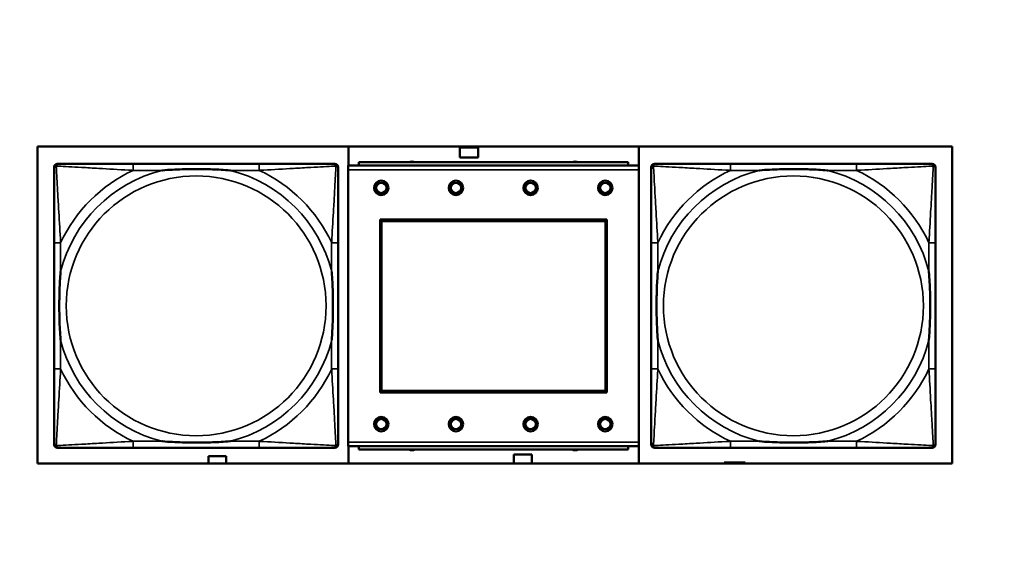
# Model space of a CAD drawing. Header units: inches. Extents: x 1.4 to 53.9, y 1.3 to 58.
# Tile 204 of 227: x 47.3 to 49.7, y 39.9 to 41.3. Entities that reach past the tile are written whole.
import ezdxf

# ---------------------------------------------------------------- set-up
doc = ezdxf.new("R2010")
doc.units = ezdxf.units.IN
doc.header["$MEASUREMENT"] = 0
for name, color, linetype, lineweight in [('Dimension (ANSI)', 7, 'Continuous', 25), ('Visible (ANSI)', 7, 'Continuous', 50), ('Visible Narrow (ANSI)', 7, 'Continuous', 35)]:
    doc.layers.add(name, color=color, linetype=linetype, lineweight=lineweight)
doc.styles.add('Note Text (ANSI)', font='tahoma.ttf')
doc.dimstyles.new('Default (ANSI)', dxfattribs={"dimtxt": 0.25, "dimasz": 0.098425, "dimexe": 0.125, "dimexo": 0.0625, "dimgap": 0.031496, "dimtad": 0, "dimtih": 1, "dimtoh": 1, "dimrnd": 1e-08, "dimzin": 4, "dimdsep": 46, "dimtxsty": 'Note Text (ANSI)', "dimcen": 0.09, "dimdle": 0.393701, "dimclrd": 256, "dimclre": 256, "dimclrt": 256, "dimadec": 0, "dimazin": 1, "dimtfac": 1, "dimtofl": 0, "dimtmove": 0, "dimatfit": 3, "dimfxl": 1, "dimtolj": 1, "dimtzin": 4, "dimlwd": -1, "dimlwe": -1, "dimarcsym": 0})

# ---------------------------------------------------------------- blocks, each defined once
blk = doc.blocks.new('*D9')
at = {"layer": 'Defpoints', "color": 0, "transparency": 16777216}
for p in [(50.6902, 53.5461), (46.2049, 35.2944), (52.9737, 35.2944)]:
    blk.add_point(p, dxfattribs=at)
at = {"layer": 'Dimension (ANSI)', "transparency": 16777216}
for p, q in [((50.7527, 53.5461), (53.0987, 53.5461)), ((52.9737, 53.4476), (52.9737, 45.8174)), ((52.9737, 35.3928), (52.9737, 45.4273)), ((46.2674, 35.2944), (53.0987, 35.2944))]:
    blk.add_line(p, q, dxfattribs=at)
for points in [[(52.9573, 53.4476), (52.9901, 53.4476), (52.9737, 53.5461)], [(52.9573, 35.3928), (52.9901, 35.3928), (52.9737, 35.2944)]]:
    blk.add_solid(points, dxfattribs=at)
at = {"layer": 'Dimension (ANSI)', "transparency": 16777216, "insert": (51.9663, 45.7859), "char_height": 0.25, "attachment_point": 1, "style": 'Note Text (ANSI)'}
blk.add_mtext('\\A1;18.25 [463.6]', dxfattribs=at)

msp = doc.modelspace()

# ---------------------------------------------------------------- linework, layer by layer
at = {"layer": 'Visible (ANSI)'}
for p, q in [((47.3244, 40.1975), (47.3244, 40.9625)), ((47.3244, 40.9625), (49.5295, 40.9625)), ((48.0747, 40.9162), (48.0747, 40.9625)), ((48.3427, 40.9357), (48.3427, 40.9597)), ((48.3427, 40.9597), (48.3867, 40.9597)), ((48.3867, 40.9597), (48.3867, 40.9357)), ((48.7747, 40.9625), (48.7747, 40.1975)), ((49.5295, 40.9625), (49.5295, 40.1975)), ((48.3867, 40.9357), (48.3427, 40.9357)), ((47.3644, 40.2434), (47.3644, 40.9126)), ((47.3723, 40.9205), (47.3763, 40.9205)), ((47.8589, 40.9205), (47.555, 40.9205)), ((48.0377, 40.9205), (48.0416, 40.9205)), ((48.0495, 40.9126), (48.0495, 40.9087)), ((48.7744, 40.9162), (48.0734, 40.9162)), ((48.0734, 40.9062), (48.0734, 40.9162)), ((48.0734, 40.9062), (48.0734, 40.2492)), ((48.7489, 40.9242), (48.0989, 40.9242)), ((48.0989, 40.9162), (48.0989, 40.9242)), ((48.7489, 40.9242), (48.7489, 40.9162)), ((48.7744, 40.9162), (48.7744, 40.9062)), ((48.7744, 40.2492), (48.7744, 40.9062)), ((48.8044, 40.2434), (48.8044, 40.9126)), ((48.8123, 40.9205), (48.8163, 40.9205)), ((49.2989, 40.9205), (48.995, 40.9205)), ((49.4777, 40.9205), (49.4816, 40.9205)), ((49.4895, 40.9126), (49.4895, 40.9087)), ((48.1504, 40.3692), (48.1504, 40.7862)), ((48.1504, 40.7862), (48.6974, 40.7862)), ((48.6974, 40.7862), (48.6974, 40.3692)), ((48.154, 40.7826), (48.6938, 40.7826)), ((48.154, 40.3728), (48.154, 40.7826)), ((48.6938, 40.7826), (48.6938, 40.3728)), ((47.3644, 40.73), (47.3644, 40.426)), ((48.0495, 40.426), (48.0495, 40.73)), ((48.8044, 40.73), (48.8044, 40.426)), ((49.4895, 40.426), (49.4895, 40.73)), ((48.6974, 40.3692), (48.1504, 40.3692)), ((48.6938, 40.3728), (48.154, 40.3728)), ((48.0495, 40.2473), (48.0495, 40.2434)), ((48.0734, 40.2392), (48.0734, 40.2492)), ((48.0734, 40.2392), (48.7744, 40.2392)), ((48.0747, 40.1975), (48.0747, 40.2392)), ((48.0989, 40.2392), (48.0989, 40.2312)), ((48.7489, 40.2312), (48.7489, 40.2392)), ((48.7744, 40.2492), (48.7744, 40.2392)), ((49.4895, 40.2473), (49.4895, 40.2434)), ((48.0416, 40.2355), (47.3723, 40.2355)), ((47.555, 40.2355), (47.8589, 40.2355)), ((47.7367, 40.1975), (47.7367, 40.2157)), ((47.7367, 40.2157), (47.7797, 40.2157)), ((47.7797, 40.2157), (47.7797, 40.1975)), ((48.7489, 40.2312), (48.0989, 40.2312)), ((48.4727, 40.2197), (48.5167, 40.2197)), ((48.4727, 40.1975), (48.4727, 40.2197)), ((48.5167, 40.2197), (48.5167, 40.1975)), ((49.4816, 40.2355), (48.8123, 40.2355)), ((48.995, 40.2355), (49.2989, 40.2355)), ((49.5295, 40.1975), (47.3244, 40.1975)), ((48.9856, 40.2002), (48.9797, 40.2002)), ((48.9797, 40.2002), (48.9797, 40.1975)), ((48.9856, 40.2002), (49.0169, 40.2002)), ((48.9856, 40.1975), (48.9856, 40.2002)), ((49.0169, 40.1975), (49.0169, 40.2002)), ((49.0169, 40.2002), (49.0209, 40.2002)), ((49.0209, 40.2002), (49.0209, 40.1975)), ((49.0209, 40.2002), (49.0249, 40.2002)), ((49.0307, 40.2002), (49.0249, 40.2002)), ((49.0249, 40.2002), (49.0249, 40.1975)), ((49.0307, 40.1975), (49.0307, 40.2002))]:
    msp.add_line(p, q, dxfattribs=at)
for centre, radius in [((48.1534, 40.8626), 0.0175), ((48.3334, 40.8626), 0.0175), ((48.5134, 40.8626), 0.0175), ((48.6934, 40.8626), 0.0175), ((48.1534, 40.8626), 0.0125), ((48.3334, 40.8626), 0.0125), ((48.5134, 40.8626), 0.0125), ((48.6934, 40.8626), 0.0125), ((48.1534, 40.2926), 0.0175), ((48.3334, 40.2926), 0.0175), ((48.5134, 40.2926), 0.0175), ((48.6934, 40.2926), 0.0175), ((48.1534, 40.2926), 0.0125), ((48.3334, 40.2926), 0.0125), ((48.5134, 40.2926), 0.0125), ((48.6934, 40.2926), 0.0125)]:
    msp.add_circle(centre, radius, dxfattribs=at)
for centre, radius, start, end in [((47.3723, 40.9126), 0.00787, 90, 180), ((47.3763, 40.9087), 0.0118, 90, 180), ((48.0377, 40.9087), 0.0118, 0, 90), ((48.0416, 40.9126), 0.00787, 0, 90), ((48.2272, 40.9086), 0.0175, 63.5005, 116.4995), ((48.6209, 40.9086), 0.0175, 63.5005, 116.4995), ((48.8123, 40.9126), 0.00787, 90, 180), ((48.8163, 40.9087), 0.0118, 90, 180), ((49.4777, 40.9087), 0.0118, 0, 90), ((49.4816, 40.9126), 0.00787, 0, 90), ((47.3763, 40.2473), 0.0118, 180, 270), ((47.3723, 40.2434), 0.00787, 180, 270), ((48.0377, 40.2473), 0.0118, 270, 360), ((48.0416, 40.2434), 0.00787, 270, 0), ((48.8163, 40.2473), 0.0118, 180, 270), ((48.8123, 40.2434), 0.00787, 180, 270), ((49.4777, 40.2473), 0.0118, 270, 360), ((49.4816, 40.2434), 0.00787, 270, 0), ((48.2272, 40.2472), 0.0175, 245.4758, 294.5242), ((48.6209, 40.2472), 0.0175, 245.4758, 294.5242)]:
    msp.add_arc(centre, radius, start, end, dxfattribs=at)
for points, knots in [([(47.3644, 40.9087), (47.3644, 40.8938), (47.3644, 40.8522), (47.3644, 40.8116), (47.3644, 40.7851), (47.3644, 40.7572), (47.3644, 40.73)], [-0.5252205, -0.5252205, -0.5252205, -0.5252205, -0.20743, -0.20743, -0.20743, 0, 0, 0, 0]), ([(47.555, 40.9205), (47.5514, 40.9205), (47.5478, 40.9205), (47.5442, 40.9205), (47.511, 40.9205), (47.4773, 40.9205), (47.4465, 40.9205), (47.4195, 40.9205), (47.394, 40.9205), (47.3805, 40.9205), (47.3789, 40.9205), (47.3775, 40.9205), (47.3763, 40.9205)], [0, 0, 0, 0, 0.0272471, 0.0272471, 0.0272471, 0.2790553, 0.2790553, 0.2790553, 0.4988354, 0.4988354, 0.4988354, 0.5252205, 0.5252205, 0.5252205, 0.5252205]), ([(47.6242, 40.9048), (47.6246, 40.9048), (47.6251, 40.9048), (47.6416, 40.9061), (47.6576, 40.9069), (47.6806, 40.9077), (47.6873, 40.9078), (47.6965, 40.9079), (47.6989, 40.9079), (47.703, 40.9079), (47.7046, 40.908), (47.7078, 40.908), (47.7093, 40.908), (47.7129, 40.9079), (47.7149, 40.9079), (47.7211, 40.9079), (47.7252, 40.9078), (47.7349, 40.9076), (47.7405, 40.9074), (47.7603, 40.9067), (47.7743, 40.9059), (47.7888, 40.9048), (47.7893, 40.9048), (47.7897, 40.9048)], [-0.416114, -0.416114, -0.416114, -0.416114, -0.4127691, -0.4127691, -0.2896446, -0.2896446, -0.2388934, -0.2388934, -0.2201881, -0.2201881, -0.2080204, -0.2080204, -0.196499, -0.196499, -0.1809939, -0.1809939, -0.149741, -0.149741, -0.1073162, -0.1073162, 0, 0, 0.0033356, 0.0033356, 0.0033356, 0.0033356]), ([(48.0377, 40.9205), (48.0228, 40.9205), (47.9812, 40.9205), (47.9405, 40.9205), (47.914, 40.9205), (47.8861, 40.9205), (47.8589, 40.9205)], [-0.5252205, -0.5252205, -0.5252205, -0.5252205, -0.20743, -0.20743, -0.20743, 0, 0, 0, 0]), ([(48.0495, 40.73), (48.0495, 40.7335), (48.0495, 40.7371), (48.0495, 40.7407), (48.0495, 40.7739), (48.0495, 40.8076), (48.0495, 40.8385), (48.0495, 40.8654), (48.0495, 40.891), (48.0495, 40.9044), (48.0495, 40.906), (48.0495, 40.9075), (48.0495, 40.9087)], [0, 0, 0, 0, 0.0272471, 0.0272471, 0.0272471, 0.2790553, 0.2790553, 0.2790553, 0.4988354, 0.4988354, 0.4988354, 0.5252205, 0.5252205, 0.5252205, 0.5252205]), ([(48.8044, 40.9087), (48.8044, 40.8938), (48.8044, 40.8522), (48.8044, 40.8116), (48.8044, 40.7851), (48.8044, 40.7572), (48.8044, 40.73)], [-0.5252205, -0.5252205, -0.5252205, -0.5252205, -0.20743, -0.20743, -0.20743, 0, 0, 0, 0]), ([(48.995, 40.9205), (48.9914, 40.9205), (48.9878, 40.9205), (48.9842, 40.9205), (48.951, 40.9205), (48.9173, 40.9205), (48.8865, 40.9205), (48.8595, 40.9205), (48.834, 40.9205), (48.8205, 40.9205), (48.8189, 40.9205), (48.8175, 40.9205), (48.8163, 40.9205)], [0, 0, 0, 0, 0.0272471, 0.0272471, 0.0272471, 0.2790553, 0.2790553, 0.2790553, 0.4988354, 0.4988354, 0.4988354, 0.5252205, 0.5252205, 0.5252205, 0.5252205]), ([(49.0642, 40.9048), (49.0646, 40.9048), (49.0651, 40.9048), (49.0816, 40.9061), (49.0976, 40.9069), (49.1206, 40.9077), (49.1273, 40.9078), (49.1365, 40.9079), (49.1389, 40.9079), (49.143, 40.9079), (49.1446, 40.908), (49.1478, 40.908), (49.1493, 40.908), (49.1529, 40.9079), (49.1549, 40.9079), (49.1611, 40.9079), (49.1652, 40.9078), (49.1749, 40.9076), (49.1805, 40.9074), (49.2003, 40.9067), (49.2143, 40.9059), (49.2288, 40.9048), (49.2293, 40.9048), (49.2297, 40.9048)], [-0.416114, -0.416114, -0.416114, -0.416114, -0.4127691, -0.4127691, -0.2896446, -0.2896446, -0.2388934, -0.2388934, -0.2201881, -0.2201881, -0.2080204, -0.2080204, -0.196499, -0.196499, -0.1809939, -0.1809939, -0.149741, -0.149741, -0.1073162, -0.1073162, 0, 0, 0.0033356, 0.0033356, 0.0033356, 0.0033356]), ([(49.4777, 40.9205), (49.4628, 40.9205), (49.4212, 40.9205), (49.3805, 40.9205), (49.354, 40.9205), (49.3261, 40.9205), (49.2989, 40.9205)], [-0.5252205, -0.5252205, -0.5252205, -0.5252205, -0.20743, -0.20743, -0.20743, 0, 0, 0, 0]), ([(49.4895, 40.73), (49.4895, 40.7335), (49.4895, 40.7371), (49.4895, 40.7407), (49.4895, 40.7739), (49.4895, 40.8076), (49.4895, 40.8385), (49.4895, 40.8654), (49.4895, 40.891), (49.4895, 40.9044), (49.4895, 40.906), (49.4895, 40.9075), (49.4895, 40.9087)], [0, 0, 0, 0, 0.0272471, 0.0272471, 0.0272471, 0.2790553, 0.2790553, 0.2790553, 0.4988354, 0.4988354, 0.4988354, 0.5252205, 0.5252205, 0.5252205, 0.5252205]), ([(47.3802, 40.4953), (47.3802, 40.4957), (47.3801, 40.4961), (47.3789, 40.5126), (47.378, 40.5287), (47.3773, 40.5517), (47.3772, 40.5584), (47.3771, 40.5675), (47.377, 40.57), (47.377, 40.5741), (47.377, 40.5757), (47.377, 40.5788), (47.377, 40.5803), (47.377, 40.5839), (47.377, 40.586), (47.3771, 40.5921), (47.3772, 40.5963), (47.3774, 40.606), (47.3775, 40.6116), (47.3782, 40.6314), (47.379, 40.6454), (47.3801, 40.6599), (47.3802, 40.6603), (47.3802, 40.6608)], [-0.416114, -0.416114, -0.416114, -0.416114, -0.4127691, -0.4127691, -0.2896446, -0.2896446, -0.2388934, -0.2388934, -0.2201881, -0.2201881, -0.2080204, -0.2080204, -0.196499, -0.196499, -0.1809939, -0.1809939, -0.149741, -0.149741, -0.1073162, -0.1073162, 0, 0, 0.0033356, 0.0033356, 0.0033356, 0.0033356]), ([(48.0337, 40.6608), (48.0338, 40.6603), (48.0338, 40.6599), (48.035, 40.6434), (48.0359, 40.6273), (48.0366, 40.6044), (48.0367, 40.5977), (48.0369, 40.5885), (48.0369, 40.586), (48.0369, 40.5819), (48.0369, 40.5803), (48.0369, 40.5772), (48.0369, 40.5757), (48.0369, 40.5721), (48.0369, 40.5701), (48.0368, 40.5639), (48.0368, 40.5598), (48.0366, 40.55), (48.0364, 40.5444), (48.0357, 40.5247), (48.0349, 40.5106), (48.0338, 40.4961), (48.0338, 40.4957), (48.0337, 40.4953)], [-0.416114, -0.416114, -0.416114, -0.416114, -0.4127691, -0.4127691, -0.2896446, -0.2896446, -0.2388934, -0.2388934, -0.2201881, -0.2201881, -0.2080204, -0.2080204, -0.196499, -0.196499, -0.1809939, -0.1809939, -0.149741, -0.149741, -0.1073162, -0.1073162, 0, 0, 0.0033356, 0.0033356, 0.0033356, 0.0033356]), ([(48.8202, 40.4953), (48.8202, 40.4957), (48.8201, 40.4961), (48.8189, 40.5126), (48.818, 40.5287), (48.8173, 40.5517), (48.8172, 40.5584), (48.8171, 40.5675), (48.817, 40.57), (48.817, 40.5741), (48.817, 40.5757), (48.817, 40.5788), (48.817, 40.5803), (48.817, 40.5839), (48.817, 40.586), (48.8171, 40.5921), (48.8172, 40.5963), (48.8174, 40.606), (48.8175, 40.6116), (48.8182, 40.6314), (48.819, 40.6454), (48.8201, 40.6599), (48.8202, 40.6603), (48.8202, 40.6608)], [-0.416114, -0.416114, -0.416114, -0.416114, -0.4127691, -0.4127691, -0.2896446, -0.2896446, -0.2388934, -0.2388934, -0.2201881, -0.2201881, -0.2080204, -0.2080204, -0.196499, -0.196499, -0.1809939, -0.1809939, -0.149741, -0.149741, -0.1073162, -0.1073162, 0, 0, 0.0033356, 0.0033356, 0.0033356, 0.0033356]), ([(49.4737, 40.6608), (49.4738, 40.6603), (49.4738, 40.6599), (49.475, 40.6434), (49.4759, 40.6273), (49.4766, 40.6044), (49.4767, 40.5977), (49.4769, 40.5885), (49.4769, 40.586), (49.4769, 40.5819), (49.4769, 40.5803), (49.4769, 40.5772), (49.4769, 40.5757), (49.4769, 40.5721), (49.4769, 40.5701), (49.4768, 40.5639), (49.4768, 40.5598), (49.4766, 40.55), (49.4764, 40.5444), (49.4757, 40.5247), (49.4749, 40.5106), (49.4738, 40.4961), (49.4738, 40.4957), (49.4737, 40.4953)], [-0.416114, -0.416114, -0.416114, -0.416114, -0.4127691, -0.4127691, -0.2896446, -0.2896446, -0.2388934, -0.2388934, -0.2201881, -0.2201881, -0.2080204, -0.2080204, -0.196499, -0.196499, -0.1809939, -0.1809939, -0.149741, -0.149741, -0.1073162, -0.1073162, 0, 0, 0.0033356, 0.0033356, 0.0033356, 0.0033356]), ([(47.3644, 40.426), (47.3644, 40.3988), (47.3644, 40.371), (47.3644, 40.3444), (47.3644, 40.3038), (47.3644, 40.2622), (47.3644, 40.2473)], [3.9382945, 3.9382945, 3.9382945, 3.9382945, 4.1457245, 4.1457245, 4.1457245, 4.463515, 4.463515, 4.463515, 4.463515]), ([(48.0495, 40.2473), (48.0495, 40.2622), (48.0495, 40.3038), (48.0495, 40.3444), (48.0495, 40.371), (48.0495, 40.3988), (48.0495, 40.426)], [-0.5252205, -0.5252205, -0.5252205, -0.5252205, -0.20743, -0.20743, -0.20743, 0, 0, 0, 0]), ([(48.8044, 40.426), (48.8044, 40.3988), (48.8044, 40.371), (48.8044, 40.3444), (48.8044, 40.3038), (48.8044, 40.2622), (48.8044, 40.2473)], [3.9382945, 3.9382945, 3.9382945, 3.9382945, 4.1457245, 4.1457245, 4.1457245, 4.463515, 4.463515, 4.463515, 4.463515]), ([(49.4895, 40.2473), (49.4895, 40.2622), (49.4895, 40.3038), (49.4895, 40.3444), (49.4895, 40.371), (49.4895, 40.3988), (49.4895, 40.426)], [-0.5252205, -0.5252205, -0.5252205, -0.5252205, -0.20743, -0.20743, -0.20743, 0, 0, 0, 0]), ([(47.7897, 40.2512), (47.7893, 40.2512), (47.7888, 40.2512), (47.7743, 40.2501), (47.7603, 40.2493), (47.7405, 40.2486), (47.7349, 40.2484), (47.7252, 40.2482), (47.7211, 40.2481), (47.7149, 40.2481), (47.7129, 40.2481), (47.7093, 40.2481), (47.7078, 40.2481), (47.7046, 40.2481), (47.703, 40.2481), (47.6989, 40.2481), (47.6965, 40.2481), (47.6873, 40.2482), (47.6806, 40.2484), (47.6576, 40.2491), (47.6416, 40.2499), (47.6251, 40.2512), (47.6246, 40.2512), (47.6242, 40.2512)], [-0.4149464, -0.4149464, -0.4149464, -0.4149464, -0.41162, -0.41162, -0.3046026, -0.3046026, -0.2622958, -0.2622958, -0.23113, -0.23113, -0.215668, -0.215668, -0.2041787, -0.2041787, -0.1920448, -0.1920448, -0.1733916, -0.1733916, -0.1227817, -0.1227817, 0, 0, 0.0033356, 0.0033356, 0.0033356, 0.0033356]), ([(49.2297, 40.2512), (49.2293, 40.2512), (49.2288, 40.2512), (49.2143, 40.2501), (49.2003, 40.2493), (49.1805, 40.2486), (49.1749, 40.2484), (49.1652, 40.2482), (49.1611, 40.2481), (49.1549, 40.2481), (49.1529, 40.2481), (49.1493, 40.2481), (49.1478, 40.2481), (49.1446, 40.2481), (49.143, 40.2481), (49.1389, 40.2481), (49.1365, 40.2481), (49.1273, 40.2482), (49.1206, 40.2484), (49.0976, 40.2491), (49.0816, 40.2499), (49.0651, 40.2512), (49.0646, 40.2512), (49.0642, 40.2512)], [-0.4149464, -0.4149464, -0.4149464, -0.4149464, -0.41162, -0.41162, -0.3046026, -0.3046026, -0.2622958, -0.2622958, -0.23113, -0.23113, -0.215668, -0.215668, -0.2041787, -0.2041787, -0.1920448, -0.1920448, -0.1733916, -0.1733916, -0.1227817, -0.1227817, 0, 0, 0.0033356, 0.0033356, 0.0033356, 0.0033356]), ([(47.3763, 40.2355), (47.3911, 40.2355), (47.4327, 40.2355), (47.4734, 40.2355), (47.4999, 40.2355), (47.5278, 40.2355), (47.555, 40.2355)], [-0.5252205, -0.5252205, -0.5252205, -0.5252205, -0.20743, -0.20743, -0.20743, 0, 0, 0, 0]), ([(47.8589, 40.2355), (47.8861, 40.2355), (47.914, 40.2355), (47.9405, 40.2355), (47.9812, 40.2355), (48.0228, 40.2355), (48.0377, 40.2355)], [3.9382945, 3.9382945, 3.9382945, 3.9382945, 4.1457245, 4.1457245, 4.1457245, 4.463515, 4.463515, 4.463515, 4.463515]), ([(48.8163, 40.2355), (48.8311, 40.2355), (48.8727, 40.2355), (48.9134, 40.2355), (48.9399, 40.2355), (48.9678, 40.2355), (48.995, 40.2355)], [-0.5252205, -0.5252205, -0.5252205, -0.5252205, -0.20743, -0.20743, -0.20743, 0, 0, 0, 0]), ([(49.2989, 40.2355), (49.3261, 40.2355), (49.354, 40.2355), (49.3805, 40.2355), (49.4212, 40.2355), (49.4628, 40.2355), (49.4777, 40.2355)], [3.9382945, 3.9382945, 3.9382945, 3.9382945, 4.1457245, 4.1457245, 4.1457245, 4.463515, 4.463515, 4.463515, 4.463515])]:
    msp.add_open_spline(points, degree=3, knots=knots, dxfattribs=at)
at = {"layer": 'Visible Narrow (ANSI)'}
for p, q in [((47.555, 40.9205), (47.555, 40.9048)), ((47.555, 40.9048), (47.6242, 40.9048)), ((47.7897, 40.9048), (47.8589, 40.9048)), ((47.8589, 40.9205), (47.8589, 40.9048)), ((48.0734, 40.9062), (48.7744, 40.9062)), ((48.995, 40.9205), (48.995, 40.9048)), ((48.995, 40.9048), (49.0642, 40.9048)), ((49.2297, 40.9048), (49.2989, 40.9048)), ((49.2989, 40.9205), (49.2989, 40.9048)), ((47.3802, 40.73), (47.3644, 40.73)), ((47.3802, 40.6608), (47.3802, 40.73)), ((48.0495, 40.73), (48.0337, 40.73)), ((48.0337, 40.73), (48.0337, 40.6608)), ((48.8202, 40.73), (48.8044, 40.73)), ((48.8202, 40.6608), (48.8202, 40.73)), ((49.4895, 40.73), (49.4737, 40.73)), ((49.4737, 40.73), (49.4737, 40.6608)), ((47.3802, 40.426), (47.3802, 40.4953)), ((48.0337, 40.4953), (48.0337, 40.426)), ((48.8202, 40.426), (48.8202, 40.4953)), ((49.4737, 40.4953), (49.4737, 40.426)), ((47.3802, 40.426), (47.3644, 40.426)), ((48.0495, 40.426), (48.0337, 40.426)), ((48.8202, 40.426), (48.8044, 40.426)), ((49.4895, 40.426), (49.4737, 40.426)), ((47.555, 40.2512), (47.555, 40.2355)), ((47.6242, 40.2512), (47.555, 40.2512)), ((47.8589, 40.2512), (47.7897, 40.2512)), ((47.8589, 40.2512), (47.8589, 40.2355)), ((48.7744, 40.2492), (48.0734, 40.2492)), ((48.995, 40.2512), (48.995, 40.2355)), ((49.0642, 40.2512), (48.995, 40.2512)), ((49.2989, 40.2512), (49.2297, 40.2512)), ((49.2989, 40.2512), (49.2989, 40.2355))]:
    msp.add_line(p, q, dxfattribs=at)
for centre in [(47.707, 40.578), (49.147, 40.578)]:
    msp.add_circle(centre, 0.3133, dxfattribs=at)
for centre, radius, start, end in [((47.707, 40.578), 0.3371, 104.2103, 165.7897), ((47.707, 40.578), 0.3604, 114.9407, 155.0593), ((47.707, 40.578), 0.3371, 14.2103, 75.7897), ((47.707, 40.578), 0.3604, 24.9407, 65.0593), ((49.147, 40.578), 0.3371, 104.2103, 165.7897), ((49.147, 40.578), 0.3604, 114.9407, 155.0593), ((49.147, 40.578), 0.3371, 14.2103, 75.7897), ((49.147, 40.578), 0.3604, 24.9407, 65.0593), ((47.707, 40.578), 0.3371, 194.2103, 255.7897), ((47.707, 40.578), 0.3371, 284.2103, 345.7897), ((49.147, 40.578), 0.3371, 194.2103, 255.7897), ((49.147, 40.578), 0.3371, 284.2103, 345.7897), ((47.707, 40.578), 0.3604, 204.9407, 245.0593), ((47.707, 40.578), 0.3604, 294.9407, 335.0593), ((49.147, 40.578), 0.3604, 204.9407, 245.0593), ((49.147, 40.578), 0.3604, 294.9407, 335.0593)]:
    msp.add_arc(centre, radius, start, end, dxfattribs=at)
for points, knots in [([(47.3644, 40.9087), (47.3644, 40.9093), (47.3645, 40.9099), (47.3648, 40.9109), (47.3649, 40.9113), (47.3652, 40.912), (47.3654, 40.9122), (47.3657, 40.9126), (47.3658, 40.9127), (47.3661, 40.9131), (47.3663, 40.9134), (47.3671, 40.914), (47.3676, 40.9143), (47.3686, 40.9149), (47.3691, 40.9151), (47.3697, 40.9152)], [-0.02627331, -0.02627331, -0.02627331, -0.02627331, -0.02158775, -0.02158775, -0.01736415, -0.01736415, -0.0147244, -0.0147244, -0.01307456, -0.01307456, -0.00977487, -0.00977487, -0.00449537, -0.00449537, 0.00012419, 0.00012419, 0.00012419, 0.00012419]), ([(47.3697, 40.9152), (47.3699, 40.9158), (47.3701, 40.9164), (47.3706, 40.9174), (47.371, 40.9179), (47.3716, 40.9186), (47.3718, 40.9189), (47.3722, 40.9192), (47.3724, 40.9193), (47.3728, 40.9196), (47.373, 40.9197), (47.3737, 40.92), (47.3741, 40.9202), (47.3751, 40.9205), (47.3756, 40.9205), (47.3763, 40.9205)], [-0.00012419, -0.00012419, -0.00012419, -0.00012419, 0.00449537, 0.00449537, 0.00977487, 0.00977487, 0.01307456, 0.01307456, 0.0147244, 0.0147244, 0.01736415, 0.01736415, 0.02158775, 0.02158775, 0.02627331, 0.02627331, 0.02627331, 0.02627331]), ([(47.3802, 40.73), (47.38, 40.7337), (47.3798, 40.7375), (47.3783, 40.7648), (47.3768, 40.789), (47.3746, 40.8269), (47.3738, 40.8409), (47.3718, 40.8762), (47.3707, 40.8963), (47.3699, 40.9117), (47.3698, 40.9135), (47.3697, 40.9152)], [0, 0, 0, 0, 0.0278591, 0.0278591, 0.201273, 0.201273, 0.3066357, 0.3066357, 0.475216, 0.475216, 0.5007189, 0.5007189, 0.5007189, 0.5007189]), ([(47.3697, 40.9152), (47.3714, 40.9152), (47.3733, 40.9151), (47.3887, 40.9142), (47.4088, 40.9132), (47.444, 40.9112), (47.4581, 40.9103), (47.4959, 40.9081), (47.5201, 40.9067), (47.5475, 40.9052), (47.5512, 40.905), (47.555, 40.9048)], [-0.5007189, -0.5007189, -0.5007189, -0.5007189, -0.475216, -0.475216, -0.3066357, -0.3066357, -0.201273, -0.201273, -0.0278591, -0.0278591, 0, 0, 0, 0]), ([(47.8589, 40.9048), (47.8627, 40.905), (47.8664, 40.9052), (47.8938, 40.9067), (47.918, 40.9081), (47.9558, 40.9103), (47.9699, 40.9112), (48.0051, 40.9132), (48.0252, 40.9142), (48.0407, 40.9151), (48.0425, 40.9152), (48.0442, 40.9152)], [0, 0, 0, 0, 0.0278591, 0.0278591, 0.201273, 0.201273, 0.3066357, 0.3066357, 0.475216, 0.475216, 0.5007189, 0.5007189, 0.5007189, 0.5007189]), ([(48.0442, 40.9152), (48.0441, 40.9135), (48.044, 40.9117), (48.0432, 40.8963), (48.0421, 40.8762), (48.0401, 40.8409), (48.0393, 40.8269), (48.0371, 40.789), (48.0357, 40.7648), (48.0341, 40.7375), (48.0339, 40.7337), (48.0337, 40.73)], [-0.5007189, -0.5007189, -0.5007189, -0.5007189, -0.475216, -0.475216, -0.3066357, -0.3066357, -0.201273, -0.201273, -0.0278591, -0.0278591, 0, 0, 0, 0]), ([(48.0377, 40.9205), (48.0383, 40.9205), (48.0388, 40.9205), (48.0398, 40.9202), (48.0402, 40.92), (48.0409, 40.9197), (48.0411, 40.9196), (48.0415, 40.9193), (48.0417, 40.9192), (48.0421, 40.9189), (48.0423, 40.9186), (48.0429, 40.9179), (48.0433, 40.9174), (48.0438, 40.9164), (48.044, 40.9158), (48.0442, 40.9152)], [-0.02627331, -0.02627331, -0.02627331, -0.02627331, -0.02158775, -0.02158775, -0.01736415, -0.01736415, -0.0147244, -0.0147244, -0.01307456, -0.01307456, -0.00977487, -0.00977487, -0.00449537, -0.00449537, 0.00012419, 0.00012419, 0.00012419, 0.00012419]), ([(48.0442, 40.9152), (48.0448, 40.9151), (48.0453, 40.9149), (48.0464, 40.9143), (48.0469, 40.914), (48.0476, 40.9134), (48.0478, 40.9131), (48.0481, 40.9127), (48.0483, 40.9126), (48.0485, 40.9122), (48.0487, 40.912), (48.049, 40.9113), (48.0492, 40.9109), (48.0494, 40.9099), (48.0495, 40.9093), (48.0495, 40.9087)], [-0.00012419, -0.00012419, -0.00012419, -0.00012419, 0.00449537, 0.00449537, 0.00977487, 0.00977487, 0.01307456, 0.01307456, 0.0147244, 0.0147244, 0.01736415, 0.01736415, 0.02158775, 0.02158775, 0.02627331, 0.02627331, 0.02627331, 0.02627331]), ([(48.8044, 40.9087), (48.8044, 40.9093), (48.8045, 40.9099), (48.8048, 40.9109), (48.8049, 40.9113), (48.8052, 40.912), (48.8054, 40.9122), (48.8057, 40.9126), (48.8058, 40.9127), (48.8061, 40.9131), (48.8063, 40.9134), (48.8071, 40.914), (48.8076, 40.9143), (48.8086, 40.9149), (48.8091, 40.9151), (48.8097, 40.9152)], [-0.02627331, -0.02627331, -0.02627331, -0.02627331, -0.02158775, -0.02158775, -0.01736415, -0.01736415, -0.0147244, -0.0147244, -0.01307456, -0.01307456, -0.00977487, -0.00977487, -0.00449537, -0.00449537, 0.00012419, 0.00012419, 0.00012419, 0.00012419]), ([(48.8097, 40.9152), (48.8099, 40.9158), (48.8101, 40.9164), (48.8106, 40.9174), (48.811, 40.9179), (48.8116, 40.9186), (48.8118, 40.9189), (48.8122, 40.9192), (48.8124, 40.9193), (48.8128, 40.9196), (48.813, 40.9197), (48.8137, 40.92), (48.8141, 40.9202), (48.8151, 40.9205), (48.8156, 40.9205), (48.8163, 40.9205)], [-0.00012419, -0.00012419, -0.00012419, -0.00012419, 0.00449537, 0.00449537, 0.00977487, 0.00977487, 0.01307456, 0.01307456, 0.0147244, 0.0147244, 0.01736415, 0.01736415, 0.02158775, 0.02158775, 0.02627331, 0.02627331, 0.02627331, 0.02627331]), ([(48.8202, 40.73), (48.82, 40.7337), (48.8198, 40.7375), (48.8183, 40.7648), (48.8168, 40.789), (48.8146, 40.8269), (48.8138, 40.8409), (48.8118, 40.8762), (48.8107, 40.8963), (48.8099, 40.9117), (48.8098, 40.9135), (48.8097, 40.9152)], [0, 0, 0, 0, 0.0278591, 0.0278591, 0.201273, 0.201273, 0.3066357, 0.3066357, 0.475216, 0.475216, 0.5007189, 0.5007189, 0.5007189, 0.5007189]), ([(48.8097, 40.9152), (48.8114, 40.9152), (48.8133, 40.9151), (48.8287, 40.9142), (48.8488, 40.9132), (48.884, 40.9112), (48.8981, 40.9103), (48.9359, 40.9081), (48.9601, 40.9067), (48.9875, 40.9052), (48.9912, 40.905), (48.995, 40.9048)], [-0.5007189, -0.5007189, -0.5007189, -0.5007189, -0.475216, -0.475216, -0.3066357, -0.3066357, -0.201273, -0.201273, -0.0278591, -0.0278591, 0, 0, 0, 0]), ([(49.2989, 40.9048), (49.3027, 40.905), (49.3064, 40.9052), (49.3338, 40.9067), (49.358, 40.9081), (49.3958, 40.9103), (49.4099, 40.9112), (49.4451, 40.9132), (49.4652, 40.9142), (49.4807, 40.9151), (49.4825, 40.9152), (49.4842, 40.9152)], [0, 0, 0, 0, 0.0278591, 0.0278591, 0.201273, 0.201273, 0.3066357, 0.3066357, 0.475216, 0.475216, 0.5007189, 0.5007189, 0.5007189, 0.5007189]), ([(49.4842, 40.9152), (49.4841, 40.9135), (49.484, 40.9117), (49.4832, 40.8963), (49.4821, 40.8762), (49.4801, 40.8409), (49.4793, 40.8269), (49.4771, 40.789), (49.4757, 40.7648), (49.4741, 40.7375), (49.4739, 40.7337), (49.4737, 40.73)], [-0.5007189, -0.5007189, -0.5007189, -0.5007189, -0.475216, -0.475216, -0.3066357, -0.3066357, -0.201273, -0.201273, -0.0278591, -0.0278591, 0, 0, 0, 0]), ([(49.4777, 40.9205), (49.4783, 40.9205), (49.4788, 40.9205), (49.4798, 40.9202), (49.4802, 40.92), (49.4809, 40.9197), (49.4811, 40.9196), (49.4815, 40.9193), (49.4817, 40.9192), (49.4821, 40.9189), (49.4823, 40.9186), (49.4829, 40.9179), (49.4833, 40.9174), (49.4838, 40.9164), (49.484, 40.9158), (49.4842, 40.9152)], [-0.02627331, -0.02627331, -0.02627331, -0.02627331, -0.02158775, -0.02158775, -0.01736415, -0.01736415, -0.0147244, -0.0147244, -0.01307456, -0.01307456, -0.00977487, -0.00977487, -0.00449537, -0.00449537, 0.00012419, 0.00012419, 0.00012419, 0.00012419]), ([(49.4842, 40.9152), (49.4848, 40.9151), (49.4853, 40.9149), (49.4864, 40.9143), (49.4869, 40.914), (49.4876, 40.9134), (49.4878, 40.9131), (49.4881, 40.9127), (49.4883, 40.9126), (49.4885, 40.9122), (49.4887, 40.912), (49.489, 40.9113), (49.4892, 40.9109), (49.4894, 40.9099), (49.4895, 40.9093), (49.4895, 40.9087)], [-0.00012419, -0.00012419, -0.00012419, -0.00012419, 0.00449537, 0.00449537, 0.00977487, 0.00977487, 0.01307456, 0.01307456, 0.0147244, 0.0147244, 0.01736415, 0.01736415, 0.02158775, 0.02158775, 0.02627331, 0.02627331, 0.02627331, 0.02627331]), ([(47.3697, 40.2408), (47.3698, 40.2425), (47.3699, 40.2443), (47.3707, 40.2597), (47.3718, 40.2799), (47.3738, 40.3151), (47.3746, 40.3291), (47.3768, 40.367), (47.3783, 40.3912), (47.3798, 40.4185), (47.38, 40.4223), (47.3802, 40.426)], [-4.4390134, -4.4390134, -4.4390134, -4.4390134, -4.4135105, -4.4135105, -4.2449302, -4.2449302, -4.1395675, -4.1395675, -3.9661536, -3.9661536, -3.9382945, -3.9382945, -3.9382945, -3.9382945]), ([(48.0337, 40.426), (48.0339, 40.4223), (48.0341, 40.4185), (48.0357, 40.3912), (48.0371, 40.367), (48.0393, 40.3291), (48.0401, 40.3151), (48.0421, 40.2799), (48.0432, 40.2597), (48.044, 40.2443), (48.0441, 40.2425), (48.0442, 40.2408)], [0, 0, 0, 0, 0.0278591, 0.0278591, 0.201273, 0.201273, 0.3066357, 0.3066357, 0.475216, 0.475216, 0.5007189, 0.5007189, 0.5007189, 0.5007189]), ([(48.8097, 40.2408), (48.8098, 40.2425), (48.8099, 40.2443), (48.8107, 40.2597), (48.8118, 40.2799), (48.8138, 40.3151), (48.8146, 40.3291), (48.8168, 40.367), (48.8183, 40.3912), (48.8198, 40.4185), (48.82, 40.4223), (48.8202, 40.426)], [-4.4390134, -4.4390134, -4.4390134, -4.4390134, -4.4135105, -4.4135105, -4.2449302, -4.2449302, -4.1395675, -4.1395675, -3.9661536, -3.9661536, -3.9382945, -3.9382945, -3.9382945, -3.9382945]), ([(49.4737, 40.426), (49.4739, 40.4223), (49.4741, 40.4185), (49.4757, 40.3912), (49.4771, 40.367), (49.4793, 40.3291), (49.4801, 40.3151), (49.4821, 40.2799), (49.4832, 40.2597), (49.484, 40.2443), (49.4841, 40.2425), (49.4842, 40.2408)], [0, 0, 0, 0, 0.0278591, 0.0278591, 0.201273, 0.201273, 0.3066357, 0.3066357, 0.475216, 0.475216, 0.5007189, 0.5007189, 0.5007189, 0.5007189]), ([(47.3697, 40.2408), (47.3691, 40.241), (47.3686, 40.2412), (47.3676, 40.2417), (47.3671, 40.242), (47.3663, 40.2426), (47.3661, 40.2429), (47.3658, 40.2433), (47.3657, 40.2434), (47.3654, 40.2438), (47.3652, 40.2441), (47.3649, 40.2447), (47.3648, 40.2451), (47.3645, 40.2461), (47.3644, 40.2467), (47.3644, 40.2473)], [-0.00012419, -0.00012419, -0.00012419, -0.00012419, 0.00449537, 0.00449537, 0.00977487, 0.00977487, 0.01307456, 0.01307456, 0.0147244, 0.0147244, 0.01736415, 0.01736415, 0.02158775, 0.02158775, 0.02627331, 0.02627331, 0.02627331, 0.02627331]), ([(47.555, 40.2512), (47.5512, 40.251), (47.5475, 40.2508), (47.5201, 40.2493), (47.4959, 40.2479), (47.4581, 40.2457), (47.444, 40.2449), (47.4088, 40.2429), (47.3887, 40.2418), (47.3733, 40.241), (47.3714, 40.2409), (47.3697, 40.2408)], [0, 0, 0, 0, 0.0278591, 0.0278591, 0.201273, 0.201273, 0.3066357, 0.3066357, 0.475216, 0.475216, 0.5007189, 0.5007189, 0.5007189, 0.5007189]), ([(47.3763, 40.2355), (47.3756, 40.2355), (47.3751, 40.2356), (47.3741, 40.2358), (47.3737, 40.236), (47.373, 40.2363), (47.3728, 40.2364), (47.3724, 40.2367), (47.3722, 40.2368), (47.3718, 40.2372), (47.3716, 40.2374), (47.371, 40.2381), (47.3706, 40.2386), (47.3701, 40.2397), (47.3699, 40.2402), (47.3697, 40.2408)], [-0.02627331, -0.02627331, -0.02627331, -0.02627331, -0.02158775, -0.02158775, -0.01736415, -0.01736415, -0.0147244, -0.0147244, -0.01307456, -0.01307456, -0.00977487, -0.00977487, -0.00449537, -0.00449537, 0.00012419, 0.00012419, 0.00012419, 0.00012419]), ([(48.0442, 40.2408), (48.0425, 40.2409), (48.0407, 40.241), (48.0252, 40.2418), (48.0051, 40.2429), (47.9699, 40.2449), (47.9558, 40.2457), (47.918, 40.2479), (47.8938, 40.2493), (47.8664, 40.2508), (47.8627, 40.251), (47.8589, 40.2512)], [-4.4390134, -4.4390134, -4.4390134, -4.4390134, -4.4135105, -4.4135105, -4.2449302, -4.2449302, -4.1395675, -4.1395675, -3.9661536, -3.9661536, -3.9382945, -3.9382945, -3.9382945, -3.9382945]), ([(48.0442, 40.2408), (48.044, 40.2402), (48.0438, 40.2397), (48.0433, 40.2386), (48.0429, 40.2381), (48.0423, 40.2374), (48.0421, 40.2372), (48.0417, 40.2368), (48.0415, 40.2367), (48.0411, 40.2364), (48.0409, 40.2363), (48.0402, 40.236), (48.0398, 40.2358), (48.0388, 40.2356), (48.0383, 40.2355), (48.0377, 40.2355)], [-0.00012419, -0.00012419, -0.00012419, -0.00012419, 0.00449537, 0.00449537, 0.00977487, 0.00977487, 0.01307456, 0.01307456, 0.0147244, 0.0147244, 0.01736415, 0.01736415, 0.02158775, 0.02158775, 0.02627331, 0.02627331, 0.02627331, 0.02627331]), ([(48.0495, 40.2473), (48.0495, 40.2467), (48.0494, 40.2461), (48.0492, 40.2451), (48.049, 40.2447), (48.0487, 40.2441), (48.0485, 40.2438), (48.0483, 40.2434), (48.0481, 40.2433), (48.0478, 40.2429), (48.0476, 40.2426), (48.0469, 40.242), (48.0464, 40.2417), (48.0453, 40.2412), (48.0448, 40.241), (48.0442, 40.2408)], [-0.02627331, -0.02627331, -0.02627331, -0.02627331, -0.02158775, -0.02158775, -0.01736415, -0.01736415, -0.0147244, -0.0147244, -0.01307456, -0.01307456, -0.00977487, -0.00977487, -0.00449537, -0.00449537, 0.00012419, 0.00012419, 0.00012419, 0.00012419]), ([(48.8097, 40.2408), (48.8091, 40.241), (48.8086, 40.2412), (48.8076, 40.2417), (48.8071, 40.242), (48.8063, 40.2426), (48.8061, 40.2429), (48.8058, 40.2433), (48.8057, 40.2434), (48.8054, 40.2438), (48.8052, 40.2441), (48.8049, 40.2447), (48.8048, 40.2451), (48.8045, 40.2461), (48.8044, 40.2467), (48.8044, 40.2473)], [-0.00012419, -0.00012419, -0.00012419, -0.00012419, 0.00449537, 0.00449537, 0.00977487, 0.00977487, 0.01307456, 0.01307456, 0.0147244, 0.0147244, 0.01736415, 0.01736415, 0.02158775, 0.02158775, 0.02627331, 0.02627331, 0.02627331, 0.02627331]), ([(48.995, 40.2512), (48.9912, 40.251), (48.9875, 40.2508), (48.9601, 40.2493), (48.9359, 40.2479), (48.8981, 40.2457), (48.884, 40.2449), (48.8488, 40.2429), (48.8287, 40.2418), (48.8133, 40.241), (48.8114, 40.2409), (48.8097, 40.2408)], [0, 0, 0, 0, 0.0278591, 0.0278591, 0.201273, 0.201273, 0.3066357, 0.3066357, 0.475216, 0.475216, 0.5007189, 0.5007189, 0.5007189, 0.5007189]), ([(48.8163, 40.2355), (48.8156, 40.2355), (48.8151, 40.2356), (48.8141, 40.2358), (48.8137, 40.236), (48.813, 40.2363), (48.8128, 40.2364), (48.8124, 40.2367), (48.8122, 40.2368), (48.8118, 40.2372), (48.8116, 40.2374), (48.811, 40.2381), (48.8106, 40.2386), (48.8101, 40.2397), (48.8099, 40.2402), (48.8097, 40.2408)], [-0.02627331, -0.02627331, -0.02627331, -0.02627331, -0.02158775, -0.02158775, -0.01736415, -0.01736415, -0.0147244, -0.0147244, -0.01307456, -0.01307456, -0.00977487, -0.00977487, -0.00449537, -0.00449537, 0.00012419, 0.00012419, 0.00012419, 0.00012419]), ([(49.4842, 40.2408), (49.4825, 40.2409), (49.4807, 40.241), (49.4652, 40.2418), (49.4451, 40.2429), (49.4099, 40.2449), (49.3958, 40.2457), (49.358, 40.2479), (49.3338, 40.2493), (49.3064, 40.2508), (49.3027, 40.251), (49.2989, 40.2512)], [-4.4390134, -4.4390134, -4.4390134, -4.4390134, -4.4135105, -4.4135105, -4.2449302, -4.2449302, -4.1395675, -4.1395675, -3.9661536, -3.9661536, -3.9382945, -3.9382945, -3.9382945, -3.9382945]), ([(49.4842, 40.2408), (49.484, 40.2402), (49.4838, 40.2397), (49.4833, 40.2386), (49.4829, 40.2381), (49.4823, 40.2374), (49.4821, 40.2372), (49.4817, 40.2368), (49.4815, 40.2367), (49.4811, 40.2364), (49.4809, 40.2363), (49.4802, 40.236), (49.4798, 40.2358), (49.4788, 40.2356), (49.4783, 40.2355), (49.4777, 40.2355)], [-0.00012419, -0.00012419, -0.00012419, -0.00012419, 0.00449537, 0.00449537, 0.00977487, 0.00977487, 0.01307456, 0.01307456, 0.0147244, 0.0147244, 0.01736415, 0.01736415, 0.02158775, 0.02158775, 0.02627331, 0.02627331, 0.02627331, 0.02627331]), ([(49.4895, 40.2473), (49.4895, 40.2467), (49.4894, 40.2461), (49.4892, 40.2451), (49.489, 40.2447), (49.4887, 40.2441), (49.4885, 40.2438), (49.4883, 40.2434), (49.4881, 40.2433), (49.4878, 40.2429), (49.4876, 40.2426), (49.4869, 40.242), (49.4864, 40.2417), (49.4853, 40.2412), (49.4848, 40.241), (49.4842, 40.2408)], [-0.02627331, -0.02627331, -0.02627331, -0.02627331, -0.02158775, -0.02158775, -0.01736415, -0.01736415, -0.0147244, -0.0147244, -0.01307456, -0.01307456, -0.00977487, -0.00977487, -0.00449537, -0.00449537, 0.00012419, 0.00012419, 0.00012419, 0.00012419])]:
    msp.add_open_spline(points, degree=3, knots=knots, dxfattribs=at)

# ---------------------------------------------------------------- dimensions: what is measured, and where the dimension line sits
at = {"layer": 'Dimension (ANSI)'}
dim = msp.add_linear_dim(base=(52.9737, 35.2944), p1=(50.6902, 53.5461), p2=(46.2049, 35.2944), angle=90, dimstyle='Default (ANSI)', override={"dimdec": 2, "dimtp": 0, "dimtm": 0, "dimtdec": 2, "dimatfit": 1}, dxfattribs=at)
dim.commit()
dim.dimension.update_dxf_attribs({"geometry": '*D9', "text_midpoint": (52.9737, 45.6223), "dimtype": 160})

doc.saveas('drawing.dxf')
